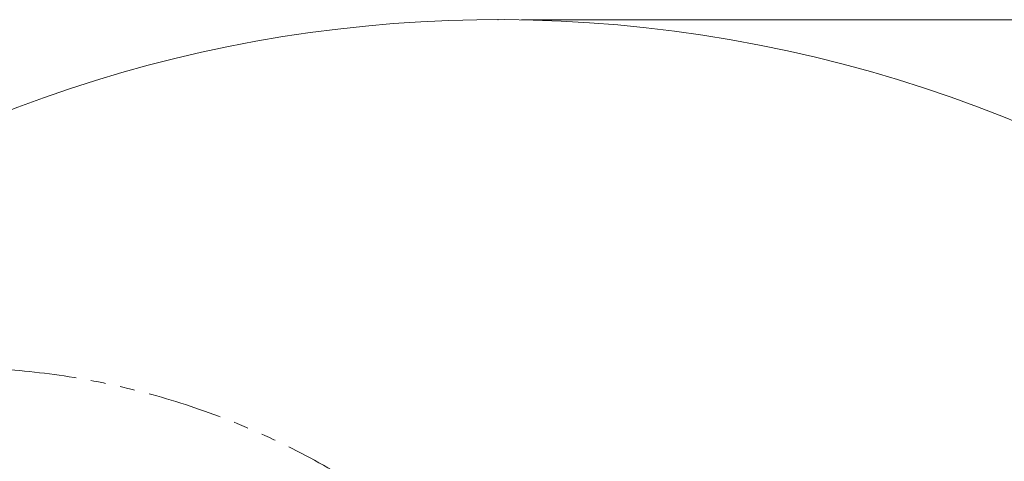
# Model space of a CAD drawing. Header units: millimetres. Extents: x 0 to 14900, y 0 to 10500.
# Tile 26 of 59: x 2743 to 4833, y 7275 to 8213. Entities that reach past the tile are written whole.
import ezdxf

# ---------------------------------------------------------------- set-up
doc = ezdxf.new("R2010")
doc.units = ezdxf.units.MM
doc.header["$LTSCALE"] = 25
doc.header["$PDSIZE"] = -1
doc.linetypes.add('PHANTOM', pattern=[12.7, 6.35, -1.27, 1.27, -1.27, 1.27, -1.27])
doc.styles.add('SLDTEXTSTYLE0', font='TXT', dxfattribs={"width": 0.605})
doc.dimstyles.new('SLDDIMSTYLE0', dxfattribs={"dimtxt": 87.5, "dimasz": 87.5, "dimexe": 0, "dimexo": 0.0625, "dimgap": 21.875, "dimtad": 1, "dimdec": 0, "dimrnd": 1e-09, "dimzin": 12, "dimdsep": 46, "dimtxsty": 'SLDTEXTSTYLE0', "dimsah": 1, "dimcen": 0.09, "dimadec": 0, "dimazin": 3, "dimtfac": 1, "dimtofl": 0, "dimtmove": 0, "dimatfit": 3, "dimfxl": 1, "dimfrac": 2, "dimtolj": 1, "dimtzin": 12, "dimarcsym": 0})

# ---------------------------------------------------------------- blocks, each defined once
blk = doc.blocks.new('_D_5')
at = {"color": 7, "linetype": 'Continuous', "lineweight": 0}
for p, q in [((3808.2, 8212.8), (7124.1, 8212.8)), ((7086.6, 8212.8), (7086.6, 4547.8)), ((3839.1, 4547.8), (7124.1, 4547.8))]:
    blk.add_line(p, q, dxfattribs=at)
at = {"color": 7, "linetype": 'Continuous', "lineweight": 18}
for points in [[(7086.6, 8212.8), (7074.1, 8125.3), (7099.1, 8125.3)], [(7086.6, 4547.8), (7099.1, 4635.3), (7074.1, 4635.3)]]:
    blk.add_solid(points, dxfattribs=at)
at = {"color": 7, "linetype": 'Continuous', "lineweight": 18, "insert": (6973.8, 6246.7), "char_height": 87.5, "attachment_point": 1, "rotation": 90, "style": 'SLDTEXTSTYLE0'}
blk.add_mtext('3665', dxfattribs=at)

msp = doc.modelspace()

# ---------------------------------------------------------------- linework, layer by layer
at = {"color": 7, "linetype": 'Continuous', "lineweight": 18}
msp.add_arc((3758.1787755, 5327.8310941), 2885, 5.1408816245, 155.0967180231, dxfattribs=at)
at = {"color": 7, "linetype": 'PHANTOM', "lineweight": 18}
msp.add_arc((2598.107748, 5868.7728145), 1605.01, 57.8424797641, 155.1735824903, dxfattribs=at)
at = {"color": 7, "linetype": 'Continuous', "lineweight": 0}
msp.add_point((3758.1787755, 8212.8310941), dxfattribs=at)

# ---------------------------------------------------------------- dimensions: what is measured, and where the dimension line sits
at = {"color": 7, "linetype": 'Continuous', "lineweight": 18}
dim = msp.add_linear_dim(base=(7086.6282924, 4547.8310941), p1=(3758.1787755, 8212.8310941), p2=(3789.078949, 4547.8310941), angle=90, dimstyle='SLDDIMSTYLE0', dxfattribs=at)
dim.commit()
dim.dimension.update_dxf_attribs({"geometry": '_D_5', "text_midpoint": (7086.6282924, 6380.3310941), "dimtype": 160})

doc.saveas('drawing.dxf')
